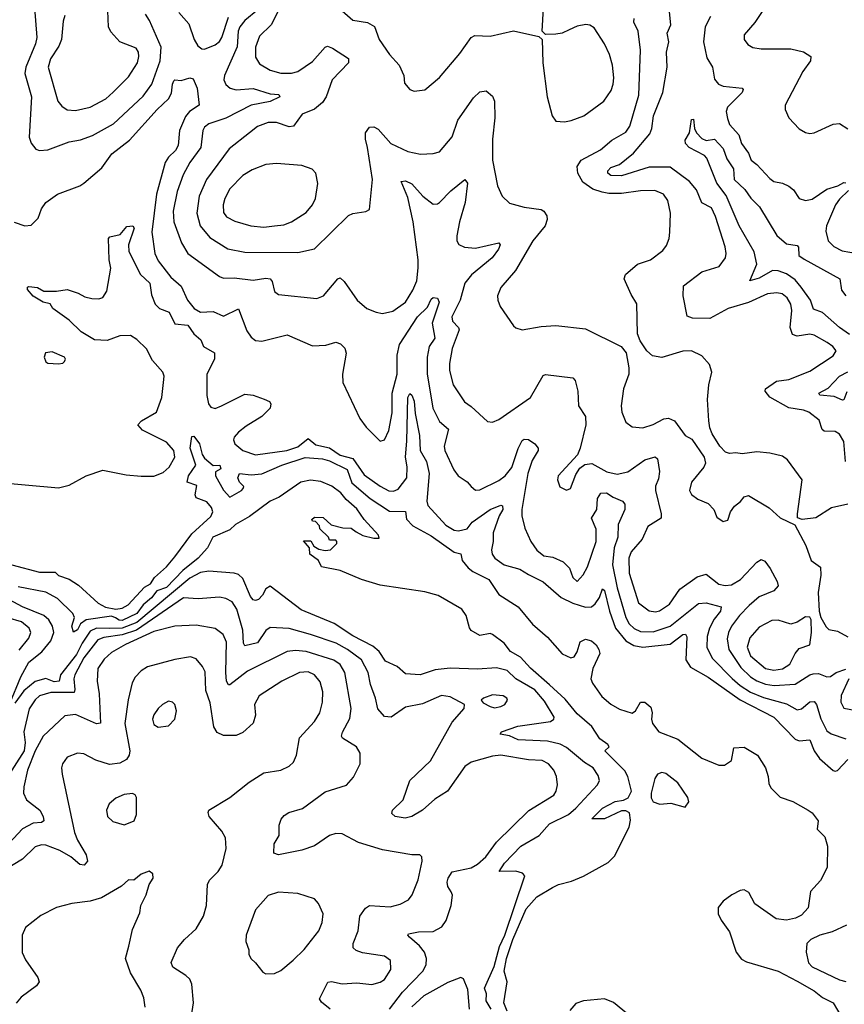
# Model space of a CAD drawing. Extents: x 1771496 to 1971148, y 471553 to 643630.
# Tile 216 of 256: x 1799411 to 1803308, y 602038 to 606689. Entities that reach past the tile are written whole.
import ezdxf

# ---------------------------------------------------------------- set-up
doc = ezdxf.new("R2010")
doc.units = 0

msp = doc.modelspace()

# ---------------------------------------------------------------- linework, layer by layer
at = {"layer": '0CON10XD'}
for points in [[(1803313, 604603), (1803305, 604696.2), (1803285, 604731.9), (1803265, 604743.6), (1803212.5, 604745), (1803203.6, 604753.6), (1803188.1, 604798.1), (1803140, 604835), (1803115, 604844.8), (1803045, 604856.5), (1802955, 604906.9), (1802933.1, 604935), (1802935, 604945.6), (1802987.8, 604982.2), (1803045, 604988.9), (1803145, 605029.1), (1803255, 605100.8), (1803268.6, 605125), (1803254, 605145), (1803227.1, 605165), (1803165, 605199.5), (1803145, 605203.5), (1803085, 605193.6), (1803062.8, 605202.8), (1803052.3, 605235), (1803058.9, 605315), (1803054.6, 605345), (1803037.5, 605375), (1803014, 605394), (1802988.7, 605398.7), (1802945, 605394.1), (1802855, 605352.7), (1802759.4, 605325), (1802672, 605278), (1802590.1, 605280.1), (1802565, 605288.8), (1802546, 605385), (1802547.8, 605432.2), (1802635, 605498.1), (1802716.7, 605523.3), (1802745.7, 605564.3), (1802749.2, 605585), (1802744.1, 605615.9), (1802699.6, 605759.6), (1802680, 605800), (1802634.3, 605824.3), (1802608.5, 605885), (1802576.2, 605925), (1802485, 605991.9), (1802385, 605992.3), (1802255, 605951.9), (1802205, 605953.8), (1802190.9, 605965), (1802190.5, 605975), (1802205, 605991.5), (1802245, 606005.9), (1802311.5, 606058.5), (1802389.4, 606150.6), (1802398.9, 606175), (1802405.4, 606235), (1802450.6, 606345), (1802470.2, 606465), (1802467.1, 606535), (1802478.6, 606585), (1802471.1, 606625), (1802488.1, 606665), (1802473, 606805)], [(1802975, 606812.5), (1802885, 606676), (1802835, 606617.5), (1802833.8, 606596.2), (1802851.7, 606571.7), (1802875, 606558), (1802915, 606551.4), (1803055, 606551.5), (1803115, 606537.3), (1803149.2, 606515), (1803148.6, 606495), (1803111.1, 606445), (1803028.8, 606285), (1803028.8, 606265), (1803046.2, 606226.2), (1803094.2, 606174.2), (1803125, 606156.2), (1803145, 606152), (1803165, 606154), (1803254.5, 606195.5), (1803285, 606199.2), (1803323.8, 606173.8)], [(1799480.8, 606745), (1799492.1, 606605), (1799486.7, 606575), (1799439.8, 606465), (1799435.2, 606435), (1799468, 606325), (1799455.5, 606135), (1799465, 606106.2), (1799487.9, 606077.9), (1799505, 606071.9), (1799544.4, 606074.4), (1799645, 606111.8), (1799698, 606122), (1799755, 606142.4), (1799855, 606197.3), (1799995, 606327.5), (1800035.5, 606384.5), (1800075.2, 606495), (1800079.5, 606559.5), (1800025.2, 606685.2), (1800006.4, 606715)], [(1800935, 606731.2), (1800985, 606687.5), (1801055, 606675.6), (1801087.6, 606657.6), (1801110, 606595), (1801158.1, 606525), (1801204.4, 606475), (1801225.7, 606425.7), (1801229.2, 606389.2), (1801255, 606358.8), (1801275, 606352), (1801325, 606358.6), (1801395, 606415.7), (1801491.3, 606528.7), (1801545, 606604.4), (1801561.2, 606615), (1801635, 606611.9), (1801745, 606636.9), (1801865, 606610), (1801880, 606595), (1801882.5, 606485), (1801903.3, 606325), (1801927.9, 606235), (1801945, 606210), (1801985, 606206.9), (1802017.4, 606212.6), (1802076.2, 606235), (1802171.4, 606305), (1802205.4, 606355), (1802216.2, 606385), (1802217.9, 606415), (1802211.8, 606475), (1802198.9, 606525), (1802174.3, 606575), (1802125, 606650), (1802105, 606663.3), (1802086.4, 606666.4), (1802045, 606658), (1802008.1, 606641.9), (1801975, 606626), (1801945, 606621.2), (1801895, 606620), (1801880, 606635), (1801885.7, 606744.3)], [(1799625, 606708.8), (1799617.4, 606682.6), (1799609.6, 606595), (1799596.3, 606563.7), (1799557.3, 606505), (1799545.5, 606465), (1799591.2, 606305), (1799610.4, 606280.4), (1799635, 606263.6), (1799675, 606260), (1799745, 606276.2), (1799818.1, 606315), (1799853.8, 606346.2), (1799925, 606419.5), (1799967.7, 606485), (1799973.8, 606515), (1799972.1, 606535), (1799961.4, 606555), (1799884.1, 606584.1), (1799842.1, 606632.1), (1799830.9, 606655), (1799828.3, 606731.7)], [(1800536, 606735), (1800475.3, 606685), (1800452, 606655), (1800444.4, 606635), (1800438.7, 606561.3), (1800379.6, 606425), (1800376.4, 606405), (1800385, 606383.1), (1800405.9, 606365.9), (1800435, 606357.2), (1800515, 606364.4), (1800595, 606339.4), (1800635.3, 606335.3), (1800640.8, 606325), (1800595, 606303), (1800504.4, 606285), (1800385, 606223.6), (1800305, 606196.9), (1800285, 606181.9), (1800276.4, 606165), (1800266.6, 606085), (1800215.3, 606015), (1800184.4, 605955.6), (1800155, 605877.5), (1800136.2, 605785), (1800139.5, 605735), (1800175.9, 605635), (1800206.2, 605585), (1800355, 605475.7), (1800375, 605468.1), (1800425, 605470.4), (1800515, 605458.7), (1800575, 605468.4), (1800595, 605464.6), (1800605, 605452.5), (1800615, 605405.8), (1800635, 605390.5), (1800815, 605372.7), (1800847.1, 605385), (1800914.3, 605465), (1800925, 605469.2), (1800945, 605452.5), (1801005.6, 605365), (1801052, 605325), (1801095, 605306.9), (1801125, 605301.4), (1801175, 605312.5), (1801234.5, 605355), (1801269, 605411), (1801287.6, 605455), (1801293.6, 605516.4), (1801293.7, 605555), (1801270.5, 605735), (1801245, 605850), (1801214.5, 605925.5), (1801235, 605928.2), (1801265, 605913.8), (1801316.2, 605856.2), (1801365, 605817.1), (1801385, 605818.6), (1801395, 605825.7), (1801448.9, 605881.1)], [(1800162.7, 606722.7), (1800210.3, 606670.3), (1800236.5, 606595), (1800253.3, 606565), (1800271.3, 606551.3), (1800285, 606550), (1800335, 606571.1), (1800355, 606586), (1800366.7, 606605), (1800398.2, 606701.8)], [(1800635.4, 606735), (1800599.5, 606665), (1800545, 606611.4), (1800525, 606560), (1800525, 606512), (1800545, 606480.5), (1800595, 606450.8), (1800645, 606436.7), (1800695, 606436.1), (1800725.6, 606445), (1800795, 606492.2), (1800855, 606560), (1800865, 606564.5), (1800890, 606555), (1800965, 606505.8), (1800965.6, 606485), (1800888.2, 606405), (1800859.2, 606325), (1800841.7, 606298.3), (1800805, 606265.8), (1800746.5, 606243.5), (1800705, 606185.6), (1800685, 606183.8), (1800625, 606203.8), (1800585, 606203.8), (1800535.7, 606185), (1800497.5, 606155), (1800401.3, 606078.7), (1800294.6, 605935), (1800260, 605855), (1800248.6, 605775), (1800264.8, 605714.8), (1800309.7, 605659.7), (1800395, 605606.2), (1800475, 605591.6), (1800725, 605590), (1800805, 605606.7), (1800965, 605764.4), (1800985, 605774.3), (1801046.4, 605783.6), (1801065, 605792.5), (1801078.9, 605935), (1801055.3, 606084.7), (1801044.7, 606125), (1801045.6, 606155), (1801065, 606181.4), (1801085, 606183.1), (1801105, 606171.4), (1801165, 606104.5), (1801245, 606066.4), (1801305, 606054.5), (1801365, 606056.7), (1801395, 606064.4), (1801455, 606135.8), (1801481.1, 606215), (1801555, 606320), (1801585, 606348), (1801615, 606353.8), (1801645, 606328), (1801654.5, 606305), (1801656.6, 606225), (1801644.6, 606125), (1801644.7, 606025), (1801669.6, 605905), (1801691.1, 605855), (1801725, 605822.2), (1801795, 605803.3), (1801875, 605791.9), (1801887.5, 605785), (1801902.4, 605762.4), (1801904.4, 605745), (1801893.8, 605716.2), (1801836, 605644), (1801754.5, 605505), (1801685, 605423.8), (1801669.2, 605385), (1801670, 605365), (1801682, 605335), (1801745, 605242.5), (1801755, 605233.3), (1801785, 605224), (1801875, 605240), (1801945, 605244.4), (1802085, 605229.2), (1802253.3, 605145), (1802276.2, 605115), (1802289.2, 605045), (1802289.2, 605015), (1802264.4, 604945), (1802253.6, 604865), (1802255.7, 604835), (1802275, 604788.8), (1802305, 604765.8), (1802355, 604761.1), (1802405, 604776.5), (1802455, 604804.4), (1802476.6, 604806.6), (1802505, 604794.2), (1802555.8, 604725.8), (1802587.2, 604707.2), (1802645, 604623.3), (1802651.4, 604595), (1802644, 604575), (1802586, 604504), (1802576.9, 604465), (1802586.3, 604446.3), (1802615, 604424.4), (1802665, 604403.8), (1802691.2, 604375), (1802705, 604340), (1802735, 604318.8), (1802756.7, 604325), (1802770, 604365), (1802788.8, 604391.2), (1802817, 604413), (1802833.9, 604436.1), (1802855, 604441.2), (1802953, 604383), (1803005, 604335.7), (1803073.8, 604303.8), (1803125.7, 604205), (1803151.4, 604135), (1803195, 604103.3), (1803196.7, 604065), (1803183.8, 603983.8), (1803188.5, 603895), (1803196.1, 603866.1), (1803221.2, 603821.2), (1803235, 603808.9), (1803275, 603800.4), (1803324.3, 603774.3)], [(1803325, 604400), (1803246.9, 604383.1), (1803173.1, 604336.9), (1803108.3, 604328.3), (1803087, 604337), (1803086, 604355), (1803108, 604515), (1803039.7, 604609.7), (1803015, 604627.1), (1802955, 604641.9), (1802895, 604648), (1802825, 604638), (1802795, 604643.3), (1802765, 604640), (1802746.4, 604646.4), (1802718.8, 604675), (1802683.2, 604733.2), (1802671.7, 604761.7), (1802667.1, 604795), (1802660.5, 604895), (1802666.7, 604965), (1802681.4, 605025), (1802670.9, 605060.9), (1802635, 605100.8), (1802585, 605125.6), (1802545, 605123.1), (1802445, 605094.2), (1802402.1, 605102.1), (1802375, 605124.3), (1802342.6, 605172.6), (1802330.4, 605205), (1802327.5, 605347.5), (1802300.9, 605390.9), (1802268, 605465), (1802274, 605485), (1802330, 605535), (1802391.2, 605555), (1802450.3, 605599.7), (1802467.4, 605622.6), (1802480, 605655), (1802483.8, 605686.2), (1802486, 605775), (1802474.5, 605835), (1802452.9, 605865), (1802412.5, 605882.5), (1802345, 605880.9), (1802255, 605868.2), (1802195, 605867.8), (1802164.1, 605874.1), (1802119.1, 605889.1), (1802071.9, 605921.9), (1802047.8, 605965), (1802045.3, 605995), (1802065, 606025.4), (1802155.9, 606074.1), (1802209.2, 606120.8), (1802275, 606158.2), (1802295, 606185.6), (1802337.1, 606332.9), (1802344.7, 606545), (1802333.2, 606635), (1802312.7, 606677.3), (1802314.2, 606695)], [(1802675.3, 606705), (1802650, 606655), (1802642.7, 606585), (1802658.3, 606508.3), (1802684.5, 606465), (1802695, 606408.1), (1802713.9, 606383.9), (1802735, 606374.7), (1802825, 606365.4), (1802829.7, 606359.7), (1802825.5, 606345), (1802755, 606275.7), (1802750, 606255), (1802755, 606222), (1802765, 606194.5), (1802810, 606145), (1802822.2, 606105), (1802855, 606058), (1802867.1, 606025), (1802895, 606005.6), (1802955, 605938.6), (1802975, 605924.4), (1803015, 605917.5), (1803045, 605902.2), (1803066.9, 605885), (1803095, 605844.2), (1803125, 605834.4), (1803155, 605841.9), (1803225, 605889.2), (1803276.2, 605903.8), (1803305, 605920), (1803315, 605918)], [(1799385, 605732.7), (1799435, 605715.6), (1799465, 605719.2), (1799498, 605752), (1799514.4, 605795.6), (1799535, 605826), (1799590, 605865), (1799695, 605904.4), (1799715, 605917.5), (1799799.8, 605990.2), (1799847.5, 606055), (1799930.5, 606119.5), (1800061.5, 606265), (1800114.5, 606315), (1800128.2, 606341.8), (1800132.8, 606385), (1800140, 606400), (1800145, 606404.4), (1800175, 606402.3), (1800215, 606414.5), (1800230.3, 606410.3), (1800250.6, 606365), (1800260, 606285), (1800213.8, 606256.2), (1800195, 606231.9), (1800166.5, 606165), (1800159.5, 606095), (1800148.1, 606071.9), (1800115, 606040.2), (1800099.4, 606015), (1800057.4, 605865), (1800036.3, 605686.3), (1800050, 605585), (1800065, 605549.5), (1800125, 605472.5), (1800175, 605430.6), (1800204.7, 605365), (1800235.2, 605325.2), (1800265, 605307.1), (1800325, 605310.5), (1800375, 605288.8), (1800445, 605324.2), (1800485, 605219.2), (1800505, 605190), (1800525, 605174.3), (1800555, 605170), (1800675, 605201.4), (1800795, 605149.4), (1800857.8, 605152.2), (1800905, 605165.7), (1800927.9, 605157.9), (1800947.4, 605137.4), (1800954.4, 605114.4), (1800937.3, 605015), (1800938.6, 604975), (1801019.2, 604805), (1801048, 604765), (1801115, 604698.8), (1801135.8, 604704.2), (1801155, 604748.8), (1801171.5, 604831.5), (1801171.1, 604925), (1801195.7, 605015), (1801195.2, 605105), (1801205.8, 605155), (1801291.6, 605285), (1801338.2, 605331.8), (1801355, 605369.5), (1801365, 605376.8), (1801385, 605374.1), (1801393.8, 605355), (1801360.7, 605255), (1801373.4, 605185), (1801345.7, 605145), (1801337.3, 605095), (1801336.8, 605016.8), (1801364.1, 604855), (1801395, 604791.1), (1801438, 604755), (1801417.3, 604675), (1801420.7, 604655), (1801463, 604563), (1801483.5, 604535), (1801525, 604505.5), (1801543.8, 604483.8), (1801565, 604467.3), (1801585, 604468.5), (1801675, 604512.5), (1801705, 604535.3), (1801736.6, 604573.4), (1801765.9, 604664.1), (1801785, 604701.4), (1801795, 604707.8), (1801815, 604705.5), (1801845, 604685.6), (1801861.9, 604665), (1801860.5, 604655), (1801832.5, 604607.5), (1801812.7, 604545), (1801783.3, 604375), (1801784, 604345), (1801797.6, 604287.6), (1801826.7, 604225), (1801855, 604183.3), (1801887.4, 604157.4), (1801929.9, 604149.9), (1801979.1, 604129.1), (1802009.2, 604099.2), (1802025, 604054), (1802045, 604036.2), (1802073, 604067), (1802094.7, 604105.3), (1802135.2, 604225), (1802135, 604282), (1802112.4, 604335), (1802137.6, 604375), (1802141.9, 604428.1), (1802158, 604452), (1802183.8, 604455), (1802215, 604433.3), (1802260, 604415), (1802270.3, 604400.3), (1802270, 604375), (1802239.1, 604305), (1802237.7, 604245), (1802220.2, 604195), (1802213, 604115), (1802233.8, 604005), (1802274.8, 603865), (1802291.2, 603835), (1802314, 603814), (1802345, 603799.6), (1802405, 603798), (1802485.1, 603824.9), (1802618.1, 603931.9), (1802655, 603934.8), (1802726.5, 603916.5), (1802722.3, 603895), (1802692.7, 603857.3), (1802670, 603815), (1802660, 603775), (1802658.6, 603725), (1802683.9, 603673.9), (1802777.4, 603577.4), (1802815, 603544.1), (1802865, 603513.5), (1802925, 603488), (1803035, 603457.5), (1803085, 603428.9), (1803105, 603434.6), (1803145, 603467.3), (1803165, 603468.5), (1803175.9, 603455), (1803197.2, 603387.2), (1803225, 603330.9), (1803245, 603316.4), (1803315, 603292.5)], [(1803332.6, 605202.6), (1803285.5, 605235.5), (1803205, 605305.6), (1803161.6, 605321.6), (1803147.4, 605365), (1803104.5, 605425), (1803075, 605460.4), (1803035, 605488.6), (1802995, 605503.7), (1802968, 605505), (1802905, 605469), (1802860.8, 605455), (1802894.8, 605535), (1802882.4, 605592.4), (1802811, 605715), (1802749, 605859), (1802705, 605917.5), (1802658, 606035), (1802646.9, 606046.9), (1802575, 606086), (1802558, 606105), (1802555, 606120), (1802576, 606155), (1802585, 606217.5), (1802595, 606220), (1802600, 606175), (1802610, 606155), (1802635, 606128.6), (1802655, 606118.1), (1802695, 606124.4), (1802735, 606081.5), (1802751.9, 606031.9), (1802784, 605985), (1802786.9, 605935), (1802837.5, 605887.5), (1802865.7, 605845.7), (1802906.2, 605805), (1802989.4, 605669.4), (1803035, 605630), (1803085, 605623.1), (1803090.9, 605615), (1803093.1, 605575), (1803117.9, 605557.9), (1803285.7, 605465.7), (1803295, 605411.4), (1803315, 605384.2)], [(1800565, 605709.7), (1800615, 605714.7), (1800659.2, 605720.8), (1800695, 605734.6), (1800765, 605778.9), (1800795.5, 605815), (1800809.5, 605845), (1800820.6, 605915), (1800810, 605965), (1800793.3, 605983.3), (1800745, 606001.1), (1800625, 606009.2), (1800575, 606005.4), (1800510.1, 605979.9), (1800466.4, 605953.6), (1800405, 605890), (1800380, 605845), (1800372.7, 605815), (1800375, 605778.8), (1800388.2, 605758.2), (1800427.4, 605737.4), (1800503.3, 605715), (1800565, 605709.7)], [(1801448.9, 605881.1), (1801515, 605934.2), (1801527.3, 605917.3), (1801516, 605825), (1801489.3, 605735), (1801477.6, 605667.6), (1801476.9, 605645), (1801486.7, 605626.7), (1801512.5, 605615), (1801565, 605610), (1801675, 605635.6), (1801681.4, 605625), (1801673.8, 605605), (1801643.3, 605565), (1801545.6, 605484.4), (1801514.8, 605445.2), (1801492.2, 605365), (1801453.1, 605285), (1801456.8, 605265), (1801484.6, 605235), (1801487.2, 605225), (1801454.3, 605135.7), (1801442.2, 605065), (1801442.6, 605032.6), (1801459.2, 604965), (1801513.4, 604883.4), (1801545, 604862.2), (1801621.7, 604791.7), (1801645, 604788), (1801675, 604801.4), (1801824.4, 604905), (1801885, 605008.6), (1801895, 605013.1), (1802025, 604997.5), (1802035.8, 604985), (1802049.2, 604935), (1802051.9, 604865), (1802084.4, 604815), (1802087.1, 604775), (1802060, 604665), (1802046.6, 604633.4), (1801956, 604535), (1801952.5, 604515), (1801963.1, 604483.1), (1801995, 604466.2), (1802013.3, 604475), (1802039.5, 604540.5), (1802058.5, 604571.5), (1802082.2, 604587.8), (1802115, 604592.5), (1802185, 604554), (1802235, 604542.9), (1802285, 604553.9), (1802365, 604609.6), (1802414.3, 604624.3), (1802424.5, 604614.5), (1802434.1, 604555), (1802428.9, 604521.1), (1802415.6, 604485.6), (1802415.5, 604465), (1802442.7, 604355), (1802442.5, 604335), (1802378.6, 604295), (1802352.1, 604235), (1802300.4, 604175), (1802289.2, 604145), (1802291.5, 604075), (1802335.2, 603935.2), (1802385, 603897.7), (1802415, 603891.6), (1802435, 603896.7), (1802481.2, 603928.8), (1802530.4, 603999.6), (1802612.2, 604057.8), (1802655, 604070.5), (1802715, 604023.2), (1802745, 604015.9), (1802775, 604020.5), (1802817.1, 604045), (1802895, 604127.5), (1802915, 604139.4), (1802931.8, 604131.8), (1802956.8, 604096.8), (1802991.1, 604035), (1802994.4, 604015), (1802975, 603992.1), (1802905, 603963.1), (1802858.6, 603921.4), (1802812.2, 603875), (1802775.2, 603824.8), (1802760, 603795), (1802753.7, 603765), (1802761.8, 603715), (1802819.1, 603629.1), (1802865, 603585.6), (1802895, 603567), (1802935, 603550.2), (1802975.5, 603544.5), (1803075, 603550), (1803145, 603594.7), (1803161, 603599), (1803185, 603600.2), (1803224.6, 603585.4), (1803243.1, 603586.9), (1803269.2, 603605), (1803315, 603621.1)], [(1803327.2, 605882.8), (1803285, 605841.8), (1803265.7, 605814.3), (1803222.9, 605715), (1803219.7, 605689.7), (1803231.5, 605645), (1803258.3, 605618.3), (1803298.1, 605598.1), (1803370, 605585)], [(1799295, 604505.3), (1799595, 604478.4), (1799645, 604490.6), (1799725, 604535.3), (1799805, 604560.6), (1799915, 604539.5), (1799985, 604532.9), (1800045, 604532.9), (1800090.1, 604549.9), (1800118.2, 604575), (1800145, 604622.5), (1800140.5, 604655), (1800105, 604694.3), (1799991.1, 604751.1), (1799970, 604775), (1799986.7, 604795), (1800058, 604835), (1800082.9, 604905), (1800091.5, 604975), (1800093.5, 605005), (1800087.5, 605025), (1800038.9, 605078.9), (1800010.3, 605135), (1799965, 605178.9), (1799935, 605197), (1799885, 605195.8), (1799825, 605174.3), (1799765, 605176.7), (1799702.2, 605215), (1799645, 605270.3), (1799568.8, 605325), (1799555, 605347.1), (1799522, 605355), (1799475, 605383.6), (1799448, 605415), (1799448, 605425), (1799455, 605428.9), (1799495, 605424.4), (1799525, 605406.2), (1799585, 605406.2), (1799635, 605414.2), (1799687.4, 605397.4), (1799720, 605380), (1799752.2, 605372.2), (1799785, 605370), (1799805, 605376.7), (1799822.7, 605407.3), (1799841.9, 605515), (1799834.6, 605555), (1799830.9, 605655), (1799836.8, 605663.2), (1799886.1, 605673.9), (1799918, 605712), (1799946.7, 605715), (1799952.5, 605705), (1799926.1, 605625), (1799927.7, 605595), (1799981.9, 605485), (1800026.2, 605445), (1800035, 605389.2), (1800051.1, 605345), (1800071.9, 605325), (1800117.5, 605307.5), (1800145, 605252.1), (1800205.6, 605245.6), (1800234.8, 605204.8), (1800267.2, 605177.2), (1800280, 605145), (1800332.5, 605115), (1800331.8, 605085), (1800296.2, 605015), (1800295.4, 604914.6), (1800302.9, 604875), (1800315, 604858.6), (1800335, 604853.3), (1800364.2, 604865), (1800475, 604919.6), (1800515, 604915.5), (1800566.9, 604896.9), (1800591.2, 604885), (1800598, 604875), (1800595, 604853.8), (1800555.4, 604814.6), (1800480.9, 604769.1), (1800445, 604741.2), (1800425, 604716.7), (1800421.4, 604705), (1800428.6, 604685), (1800466, 604655), (1800525, 604633.1), (1800674.2, 604654.2), (1800725, 604671.9), (1800775, 604711.1), (1800810.4, 604680.4), (1800875, 604666.4), (1800925, 604631.9), (1800985, 604616.1), (1801039.6, 604539.6), (1801115, 604485.3), (1801156, 604464), (1801177.3, 604462.7), (1801199, 604471), (1801240.5, 604525), (1801241.5, 604575), (1801234.1, 604625), (1801241.3, 604698.7)], [(1799595, 605063.8), (1799615, 605067.5), (1799622.5, 605075), (1799627.5, 605085), (1799622.5, 605095), (1799565, 605120.8), (1799533.3, 605115), (1799526.7, 605095), (1799535, 605073.3), (1799545, 605066.7), (1799595, 605063.8)], [(1803318.8, 604931.2), (1803305, 604893.8), (1803298.3, 604891.7), (1803259.1, 604909.1), (1803192, 604915), (1803187.1, 604925), (1803231.5, 604948.5), (1803285.3, 605005), (1803324.5, 605025.5)], [(1801241.3, 604698.7), (1801244.8, 604905.2), (1801255, 604924), (1801265, 604916), (1801275, 604886.7), (1801279.5, 604829.5), (1801300.9, 604725), (1801303.9, 604655), (1801333, 604603), (1801346, 604545), (1801335.4, 604415.4), (1801340, 604395), (1801425, 604300.9), (1801465, 604278.2), (1801485, 604274.8), (1801525, 604284), (1801548.9, 604315), (1801635, 604375.6), (1801685, 604395.3), (1801692.6, 604392.6), (1801693.6, 604375), (1801676.1, 604345), (1801648.7, 604265), (1801649.2, 604225), (1801640, 604185), (1801643.1, 604165), (1801657.1, 604145), (1801700, 604115), (1801774.3, 604094.3), (1801815, 604068.7), (1801885, 604033.8), (1801970.5, 603960.5), (1802025, 603933.1), (1802085, 603914), (1802113.7, 603916.3), (1802129.7, 603930.3), (1802150.4, 603959.6), (1802165, 604001.2), (1802175, 603992.9), (1802197.9, 603895), (1802226.1, 603815), (1802274.7, 603754.7), (1802313, 603733), (1802355, 603726.1), (1802485, 603738.9), (1802545, 603785.3), (1802557.4, 603787.4), (1802563.6, 603773.6), (1802559.4, 603665), (1802581.5, 603631.5), (1802665, 603583.6), (1802815, 603476.7), (1802975, 603394), (1803075, 603290.6), (1803095, 603283.3), (1803145, 603287.7), (1803165.3, 603235), (1803189.8, 603199.8), (1803255, 603142.7), (1803265, 603138.9), (1803275, 603143.1), (1803325, 603195.3)], [(1799375, 604113.8), (1799505, 604078.8), (1799579.1, 604079.1), (1799595, 604064.4), (1799645, 604046.2), (1799688.9, 604018.9), (1799782.5, 603932.5), (1799816.2, 603915), (1799865, 603904.4), (1799895, 603908.8), (1799924.4, 603925), (1800000.9, 604009.1), (1800030, 604025), (1800048.8, 604055), (1800105.8, 604105), (1800145, 604152), (1800225, 604261.2), (1800315, 604343.3), (1800324, 604365), (1800317.1, 604385), (1800295, 604411.2), (1800245, 604430), (1800240, 604445), (1800248.3, 604488.3), (1800202.5, 604505), (1800209.2, 604535), (1800242.9, 604585), (1800217.4, 604665), (1800225, 604720.8), (1800235, 604722.2), (1800260.6, 604685), (1800273.2, 604635), (1800285, 604618.5), (1800325, 604583.3), (1800357.5, 604585), (1800361.7, 604568.3), (1800337, 604553), (1800336, 604535), (1800375, 604466.7), (1800403.9, 604433.9), (1800460, 604465), (1800467.5, 604475), (1800470, 604485), (1800450, 604505), (1800442.5, 604525), (1800450, 604545), (1800505, 604540), (1800555, 604543.5), (1800650, 604585), (1800761, 604621), (1800842, 604615), (1800875, 604605.1), (1800958.1, 604565), (1800981.3, 604501.3), (1801067.5, 604427.5), (1801158.3, 604368.3), (1801235, 604365.6), (1801239.4, 604329.4), (1801268.8, 604298.8), (1801355, 604250.8), (1801463.6, 604173.6), (1801495, 604165.6), (1801502.8, 604135), (1801529.9, 604099.9), (1801552.5, 604082.5), (1801627.5, 604045), (1801675, 603974.6), (1801766.2, 603916.2), (1801833.8, 603833.8), (1801905, 603771.8), (1801975, 603694.4), (1802015, 603674.4), (1802030.9, 603679.1), (1802045, 603703.3), (1802059.2, 603750.8), (1802085, 603763.8), (1802112.5, 603755), (1802135, 603736.7), (1802148, 603715), (1802152, 603695), (1802120, 603625), (1802109.2, 603575), (1802117.1, 603555), (1802162.1, 603492.1), (1802205, 603456), (1802245, 603432), (1802305, 603414), (1802321.2, 603425), (1802345, 603466.2), (1802365, 603466.2), (1802392.7, 603442.7), (1802400, 603415), (1802396.2, 603385), (1802401.2, 603365), (1802431.2, 603325), (1802520.7, 603290.7), (1802635, 603201.2), (1802715, 603167.5), (1802741.7, 603168.3), (1802775, 603190), (1802785, 603250), (1802835, 603252.5), (1802897.5, 603215), (1802935.8, 603155.8), (1802948, 603115), (1802950.7, 603080.7), (1802960.7, 603060.7), (1803005, 603017.5), (1803065, 602996.7), (1803137.5, 602955), (1803155, 602942.5), (1803183.3, 602905), (1803180, 602865), (1803215, 602828.8), (1803227.8, 602785), (1803226, 602685), (1803195, 602622.5), (1803148.3, 602571.7), (1803136.1, 602493.9), (1803105, 602460), (1803077.5, 602445), (1803035, 602436.2), (1802985, 602442), (1802885, 602512.9), (1802856.7, 602566.7), (1802835, 602579.6), (1802815, 602576), (1802775.6, 602555), (1802735.4, 602525), (1802711.6, 602495), (1802711.1, 602465), (1802725, 602435.6), (1802765, 602380.8), (1802796.1, 602285), (1802822, 602252), (1802845, 602238.4), (1802995, 602194.6), (1803085, 602148.1), (1803165, 602101.3), (1803205, 602070), (1803255.2, 602045.2), (1803295.9, 601975.9)], [(1801715, 602005.9), (1801698.4, 602045), (1801714.4, 602145), (1801700.9, 602195), (1801710.9, 602255), (1801741.6, 602345), (1801805, 602488.8), (1801855, 602546.1), (1801929.4, 602589.4), (1801957.1, 602605), (1802019.4, 602620.6), (1802075, 602643.2), (1802191.8, 602708.2), (1802222, 602738), (1802290.7, 602875), (1802297.4, 602907.4), (1802292.4, 602942.4), (1802275, 602952.9), (1802255, 602952.3), (1802175, 602914.7), (1802114, 602915), (1802165.5, 602965), (1802225, 602995.8), (1802265, 603002.3), (1802285.9, 603014.1), (1802301.6, 603045), (1802284.3, 603115), (1802271.3, 603141.3), (1802176, 603235), (1802195.8, 603255), (1802190, 603265), (1802152.8, 603292.8), (1802115, 603350), (1802045, 603410), (1801989.2, 603479.2), (1801915, 603546.9), (1801825, 603626.5), (1801777.5, 603677.5), (1801730, 603705), (1801700, 603745), (1801645, 603785.8), (1801635, 603789.2), (1801585, 603780.8), (1801544.2, 603804.2), (1801536.1, 603816.1), (1801521.5, 603875), (1801501.1, 603905), (1801389.4, 603969.4), (1801325, 603986.9), (1801115, 604018), (1801026.7, 604045), (1800925, 604086.7), (1800837.5, 604105), (1800822.5, 604135), (1800782.5, 604165), (1800780, 604195), (1800751.7, 604228.3), (1800787, 604227), (1800801.7, 604201.7), (1800825, 604187.5), (1800855, 604182.5), (1800880, 604185), (1800910, 604215), (1800910, 604225), (1800905, 604230), (1800875, 604230), (1800870, 604245), (1800830, 604285), (1800828.3, 604298.3), (1800808.3, 604318.3), (1800795, 604320), (1800791.7, 604328.3), (1800805, 604340), (1800845, 604337.5), (1800883, 604303), (1800938.3, 604288.3), (1800977, 604287), (1801000.7, 604270.7), (1801033, 604253), (1801085, 604240), (1801110, 604240), (1801107.5, 604255), (1801038.6, 604328.6), (1801005, 604378.8), (1800953.6, 604423.6), (1800928.6, 604455), (1800886.5, 604486.5), (1800835, 604507.5), (1800785, 604514), (1800740, 604505), (1800636.7, 604433.3), (1800595, 604414.2), (1800497.4, 604342.6), (1800430.8, 604305), (1800405, 604278.9), (1800324.4, 604245.6), (1800298.4, 604195), (1800255, 604146.1), (1800182.1, 604087.9), (1800105, 604006.6), (1800058.8, 603991.2), (1800035, 603957.7), (1799995.3, 603924.7), (1799965.6, 603885), (1799895, 603851.6), (1799882.2, 603852.2), (1799864.2, 603864.2), (1799845, 603872.1), (1799725, 603853.9), (1799698.5, 603835), (1799685, 603807.5), (1799665, 603796.7), (1799657.1, 603825), (1799671.1, 603865), (1799662.5, 603885), (1799590, 603955), (1799535, 603985.8), (1799405, 604009.6)], [(1801638.4, 602015), (1801615.3, 602055), (1801617.3, 602087.3), (1801608.2, 602115), (1801652.5, 602217.5), (1801678.6, 602311.4), (1801703.1, 602365), (1801798.1, 602645), (1801787.7, 602657.7), (1801755, 602667.1), (1801676.7, 602665), (1801701.8, 602705), (1801779.7, 602785), (1801865.3, 602835), (1801915, 602891.4), (1802003.8, 602935), (1802039.6, 602965), (1802141.9, 603075), (1802150.6, 603095), (1802145, 603118.8), (1802121.1, 603155), (1802080, 603180), (1801995, 603251.2), (1801965, 603267), (1801905, 603280.6), (1801767.1, 603287.1), (1801725.8, 603305.8), (1801681.2, 603315), (1801688, 603325), (1801765, 603352.5), (1801920, 603375), (1801934.5, 603385), (1801936.8, 603395), (1801890.9, 603470.9), (1801845, 603523.8), (1801756.3, 603576.3), (1801715, 603614.8), (1801665, 603627.9), (1801575, 603620.8), (1801445, 603625.9), (1801375, 603618.3), (1801304.2, 603594.2), (1801235, 603599.5), (1801194.6, 603634.6), (1801139.8, 603659.8), (1801109.6, 603705), (1801079.6, 603729.6), (1800985, 603779), (1800897.6, 603837.6), (1800741.4, 603901.4), (1800595, 604014), (1800575, 604000.8), (1800559.1, 603970.9), (1800539.2, 603950.8), (1800525, 603945.5), (1800515, 603948.9), (1800501.8, 603965), (1800465, 604049.1), (1800445, 604068.2), (1800425, 604075.5), (1800304.6, 604084.6), (1800265, 604078.7), (1800215, 604050.9), (1799965, 603842.4), (1799895, 603814.3), (1799836.3, 603813.7), (1799775, 603815.1), (1799745, 603801.1), (1799707.2, 603745), (1799679.6, 603690.4), (1799605, 603595.4), (1799597.5, 603565), (1799575, 603561.4), (1799535, 603576.8), (1799485, 603563.5), (1799431.2, 603518.8), (1799388.6, 603461.4)], [(1799365, 603458.8), (1799417.6, 603585), (1799454, 603655), (1799516.6, 603703.4), (1799559.3, 603755), (1799573.1, 603795), (1799565.7, 603825), (1799549.2, 603855), (1799525, 603875.4), (1799425, 603916.6), (1799325, 603969.1)], [(1801159.5, 602015), (1801220.7, 602095), (1801316.5, 602195), (1801332.2, 602225), (1801333.9, 602255), (1801323.8, 602285), (1801300.9, 602315), (1801253.3, 602355), (1801245.8, 602365), (1801248.8, 602371.2), (1801295, 602381.4), (1801365, 602382.4), (1801405.6, 602404.4), (1801426.6, 602435), (1801450.3, 602505), (1801456.2, 602553.8), (1801449.7, 602569.7), (1801433.9, 602595), (1801430.4, 602615), (1801435.4, 602635), (1801455, 602664.5), (1801545, 602683.2), (1801575, 602700.4), (1801613.8, 602735), (1801665, 602803.8), (1801816.9, 602953.1), (1801935, 603026.7), (1801946.8, 603045), (1801952.9, 603075), (1801948.2, 603115), (1801935, 603144.2), (1801910.6, 603175), (1801880.2, 603190.2), (1801815, 603192.5), (1801685, 603215.3), (1801645, 603210.6), (1801545, 603182.1), (1801515, 603162.2), (1801433.1, 603045), (1801372.6, 603007.4), (1801315, 602955.3), (1801265, 602925.3), (1801232.2, 602917.8), (1801185, 602925.7), (1801169.2, 602939.2), (1801172.5, 602955), (1801223.1, 603005), (1801254.6, 603095.4), (1801351.7, 603188.3), (1801455, 603370.8), (1801512, 603435), (1801513.8, 603455), (1801445, 603490.9), (1801405, 603497.1), (1801315, 603457.9), (1801235, 603442.2), (1801166.7, 603395), (1801135, 603397.1), (1801104, 603434), (1801092.3, 603485), (1801068.3, 603548.3), (1801057.7, 603605), (1801026.5, 603665), (1800960, 603715), (1800906.4, 603745), (1800785.8, 603785), (1800685, 603813.6), (1800595, 603817.5), (1800575, 603803.6), (1800535, 603745.3), (1800475, 603731.2), (1800469, 603745), (1800465.9, 603805), (1800437.8, 603905), (1800415, 603939.6), (1800385.6, 603955.6), (1800355, 603961), (1800255, 603953.9), (1800185, 603958.2), (1799963.8, 603806.2), (1799895, 603783.4), (1799808.4, 603771.6), (1799780.5, 603759.5), (1799715, 603674.8), (1799672.7, 603595), (1799667.2, 603575), (1799672.3, 603525), (1799668.5, 603511.5), (1799559, 603511)], [(1799409.3, 603710.7), (1799455, 603768), (1799464.4, 603795), (1799456.9, 603815), (1799420, 603845), (1799355, 603864.6)], [(1802975, 603616.5), (1803015, 603623.4), (1803050.4, 603645), (1803075, 603695.7), (1803095, 603718.6), (1803145, 603736.2), (1803152.7, 603795), (1803150.5, 603855), (1803145, 603867.1), (1803125, 603868), (1803085, 603844), (1803055.7, 603834.3), (1802995, 603852.9), (1802965, 603851.5), (1802905, 603819.2), (1802860.5, 603769.5), (1802847.9, 603725), (1802865, 603684.2), (1802935, 603623.9), (1802975, 603616.5)], [(1800878.6, 602015), (1800837.8, 602047.8), (1800828.1, 602065), (1800866.6, 602143.4), (1800885, 602145.6), (1800935, 602134.4), (1801005, 602140), (1801075, 602131.8), (1801115, 602142.7), (1801135, 602155.7), (1801165, 602203.3), (1801164.2, 602245), (1801135, 602266.5), (1801031.3, 602281.3), (1801001.8, 602291.8), (1800986.9, 602305), (1800987.7, 602325), (1801011.3, 602385), (1801018, 602455), (1801045, 602493.1), (1801065, 602505.7), (1801161.1, 602498.9), (1801208.8, 602511.2), (1801248.7, 602531.3), (1801265.8, 602555), (1801293.6, 602626.4), (1801312.5, 602715), (1801311.2, 602735), (1801302.5, 602745), (1801265, 602744.2), (1801125, 602768.1), (1801012.3, 602802.3), (1800935, 602843.6), (1800904.7, 602845.3), (1800875, 602836.5), (1800805, 602787.3), (1800745, 602766.1), (1800634.3, 602744.3), (1800612.3, 602752.3), (1800613.9, 602796.1), (1800638, 602835), (1800638, 602885), (1800647.3, 602912.7), (1800660.3, 602929.7), (1800683.3, 602945), (1800747.3, 602962.7), (1800855, 603042.1), (1800956.2, 603073.8), (1800988.8, 603111.2), (1801020.5, 603175), (1801020.6, 603225), (1801002.5, 603255), (1800936.9, 603295), (1800931.5, 603305), (1800935.9, 603324.1), (1800971.6, 603388.4), (1800977.5, 603435), (1800948.4, 603605), (1800925, 603643.2), (1800895, 603663.8), (1800764.8, 603704.8), (1800715, 603710), (1800675.2, 603704.8), (1800488.3, 603611.7), (1800405, 603547.8), (1800397.3, 603547.3), (1800389.1, 603565), (1800385.2, 603605), (1800388.3, 603748.3), (1800372.7, 603785), (1800335, 603813.6), (1800245, 603829.1), (1800145, 603823.8), (1800045, 603799), (1799911.8, 603738.2), (1799845, 603700.7), (1799811.3, 603668.7), (1799780.4, 603625), (1799776.9, 603565), (1799787.3, 603505), (1799793.5, 603366.5), (1799775, 603362.9), (1799675, 603406.9), (1799625, 603400.9), (1799522.3, 603305), (1799485, 603236.4), (1799447.9, 603145), (1799430.5, 603065), (1799429.7, 603035), (1799443.8, 603005), (1799506.8, 602955), (1799522.5, 602925), (1799525.4, 602904.6), (1799515, 602896.7), (1799475, 602893.5), (1799425, 602866.5), (1799297.7, 602732.3)], [(1800222.2, 601975), (1800231.9, 602045), (1800224.2, 602134.2), (1800215, 602156.7), (1800196.2, 602175), (1800134.3, 602214.3), (1800126.4, 602236.4), (1800157.5, 602305), (1800190, 602345), (1800245.8, 602395), (1800280.5, 602455), (1800294.5, 602505), (1800298.2, 602605), (1800308.5, 602625), (1800348.9, 602665), (1800368.5, 602695), (1800387.5, 602775), (1800384.6, 602824.6), (1800366.5, 602856.5), (1800307.1, 602925), (1800301.4, 602945), (1800305.8, 602955), (1800404.2, 603015), (1800495, 603087.1), (1800565, 603131.4), (1800645, 603144), (1800685, 603164), (1800705, 603182), (1800718.6, 603215), (1800733.6, 603296.4), (1800805, 603374.4), (1800830, 603415), (1800842.9, 603465), (1800843.1, 603515), (1800831.7, 603561.7), (1800805, 603594.6), (1800775, 603608.6), (1800734.2, 603605.8), (1800650.8, 603565), (1800542.9, 603495), (1800521.4, 603455), (1800525.7, 603404.3), (1800514.2, 603365.8), (1800465, 603322.9), (1800435, 603308.1), (1800375, 603307.8), (1800345, 603321.9), (1800329.1, 603349.1), (1800311.7, 603461.7), (1800290.6, 603520.6), (1800288.1, 603608.1), (1800275, 603634.3), (1800245, 603670.6), (1800218.9, 603678.9), (1800145, 603667.5), (1800015, 603631.9), (1799985, 603612.9), (1799957, 603583), (1799942.7, 603557.3), (1799924.2, 603475.8), (1799908.6, 603365), (1799931.5, 603235), (1799928.2, 603215), (1799915.5, 603195), (1799885, 603178), (1799835, 603171.3), (1799770.8, 603190.8), (1799715, 603221.4), (1799685, 603224.3), (1799636.2, 603205), (1799614.3, 603175), (1799609.2, 603155), (1799612.5, 603125), (1799669.8, 602849.8), (1799684.1, 602814.1), (1799726.2, 602745), (1799731.1, 602715), (1799716.2, 602695), (1799695, 602698.9), (1799652.9, 602735), (1799601.1, 602765), (1799535, 602790), (1799515, 602791.1), (1799485, 602781.5), (1799425, 602723.5), (1799345, 602674.5)], [(1803329.6, 603575), (1803293.3, 603496.7), (1803290.4, 603465), (1803305, 603437.9), (1803355, 603427.3)], [(1799559, 603511), (1799504.5, 603495), (1799485, 603477.3), (1799455.6, 603434.4), (1799431.3, 603325), (1799437.8, 603275), (1799433.3, 603235), (1799349.6, 603105)], [(1801655, 603439.4), (1801685, 603444.4), (1801703.8, 603455), (1801716.2, 603475), (1801713.3, 603485), (1801695, 603495.6), (1801645, 603500), (1801602.5, 603485), (1801592.5, 603475), (1801601.7, 603461.7), (1801634.6, 603444.6), (1801655, 603439.4)], [(1800065, 603346.9), (1800115, 603353.1), (1800144.4, 603385), (1800152.5, 603425), (1800144.3, 603455), (1800133.8, 603465), (1800115, 603469.5), (1800085.7, 603455), (1800065, 603435.6), (1800045, 603405.8), (1800039.5, 603385), (1800045, 603360), (1800065, 603346.9)], [(1802555, 602970), (1802573.3, 602995), (1802568.8, 603015), (1802520.5, 603085), (1802465, 603128.4), (1802445, 603133.2), (1802425.6, 603125), (1802412.9, 603105), (1802395.5, 603035), (1802395, 603013.8), (1802404.7, 602994.7), (1802435.9, 602984.1), (1802488.3, 602988.3), (1802555, 602970)], [(1799905, 602886.7), (1799925, 602893.3), (1799952.5, 602905), (1799963.3, 602935), (1799963.3, 603015), (1799957.7, 603027.7), (1799945, 603033.8), (1799905, 603029.2), (1799865, 603011.4), (1799834.3, 602985), (1799821.4, 602955), (1799826, 602925), (1799851.7, 602901.7), (1799905, 602886.7)], [(1800004.6, 602024.6), (1799998.5, 602068.5), (1799983.6, 602105), (1799935, 602187.5), (1799911.5, 602255), (1799926.7, 602313.3), (1799945, 602392.5), (1799978.8, 602471.2), (1799984, 602505), (1800008.8, 602555), (1800022.5, 602605), (1800042.5, 602635), (1800040, 602655), (1800023, 602667), (1799985, 602652.5), (1799950, 602625), (1799925, 602626.7), (1799893, 602597), (1799798.3, 602541.7), (1799744.6, 602525.4), (1799657.5, 602515), (1799585, 602495.7), (1799511.4, 602458.6), (1799439.5, 602400.5), (1799422.5, 602365), (1799422.7, 602282.7), (1799438.9, 602248.9), (1799497.5, 602165), (1799504, 602145), (1799491.2, 602125), (1799418.3, 602071.7), (1799395, 602044)], [(1800575, 602182), (1800615, 602184.2), (1800645, 602198), (1800703.6, 602246.4), (1800755, 602297.5), (1800824.5, 602385.5), (1800840.6, 602425), (1800845.7, 602465), (1800823.8, 602515), (1800805, 602536.2), (1800725, 602562), (1800635, 602568.6), (1800585, 602552), (1800526, 602485), (1800481.4, 602365), (1800480, 602335), (1800493.8, 602295), (1800494, 602275), (1800503.8, 602255), (1800526.2, 602235), (1800559.5, 602189.5), (1800575, 602182)], [(1803317.4, 602412.6), (1803249.9, 602380.1), (1803192, 602365), (1803150, 602345), (1803131.1, 602325), (1803127.5, 602285), (1803137.9, 602235), (1803155.6, 602215), (1803285, 602153.9), (1803315, 602146.8)], [(1801536.6, 602015), (1801529.1, 602109.1), (1801508.7, 602158.7), (1801495, 602164.4), (1801435, 602141.8), (1801321.5, 602078.5), (1801265, 602026.5)], [(1802305, 601974.6), (1802217.5, 602047.5), (1802175, 602063.8), (1802075, 602055.2), (1802038.4, 602041.6), (1802010.4, 602009.6)]]:
    msp.add_lwpolyline(points, dxfattribs=at)

doc.saveas('drawing.dxf')
